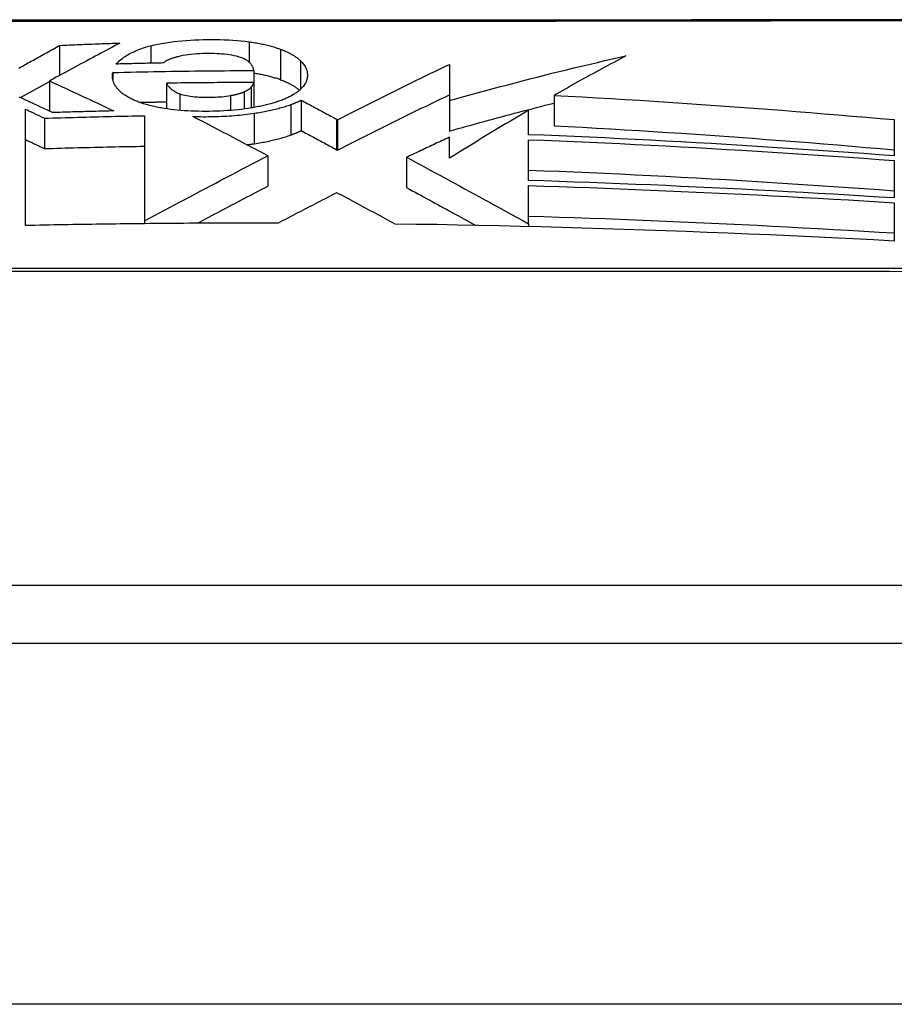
# Model space of a CAD drawing. Header units: inches. Extents: x 15 to 513, y 46 to 241.
# Tile 214 of 256: x 70.794 to 71.033, y 240.817 to 241.087. Entities that reach past the tile are written whole.
import ezdxf

# ---------------------------------------------------------------- set-up
doc = ezdxf.new("R2010")
doc.units = ezdxf.units.IN
doc.header["$MEASUREMENT"] = 0
doc.layers.add('Visible Edges(ANSI)', color=7, linetype='Continuous', lineweight=25)
doc.layers.add('Visible Tangent Edges(ANSI)', color=7, linetype='Continuous', lineweight=25)

msp = doc.modelspace()

# ---------------------------------------------------------------- linework, layer by layer
at = {"layer": 'Visible Edges(ANSI)'}
for p, q in [((70.80465, 241.07974), (70.80465, 241.0715)), ((70.81919, 241.07228), (70.81919, 241.0704)), ((70.85782, 241.07282), (70.85782, 241.06956)), ((70.91144, 241.07452), (70.91143, 241.06458)), ((70.79395, 241.06544), (70.80185, 241.06985)), ((70.80185, 241.06999), (70.80185, 241.0617)), ((70.8339, 241.06936), (70.8339, 241.06233)), ((70.85782, 241.06956), (70.85782, 241.0627)), ((70.87082, 241.06471), (70.87082, 241.05637)), ((70.91143, 241.06458), (70.91143, 241.05625)), ((70.94007, 241.066), (70.94007, 241.05768)), ((70.7953, 241.03035), (70.7953, 241.06223)), ((70.93312, 241.05526), (70.93312, 241.06196)), ((70.80047, 241.05977), (70.80047, 241.05144)), ((70.82792, 241.06044), (70.82792, 241.03165)), ((70.88052, 241.05949), (70.88076, 241.05936)), ((70.88076, 241.05936), (70.88076, 241.05102)), ((71.03329, 241.05938), (71.03329, 241.04944)), ((70.91144, 241.04883), (70.91144, 241.05456)), ((70.93312, 241.0427), (70.93312, 241.05387)), ((70.88052, 241.05115), (70.88076, 241.05102)), ((70.86164, 241.04948), (70.86148, 241.04956)), ((70.86164, 241.04948), (70.86164, 241.04114)), ((70.89971, 241.04908), (70.89971, 241.04074)), ((71.03329, 241.04818), (71.03329, 241.03792)), ((70.93312, 241.03085), (70.93312, 241.04129)), ((71.03329, 241.03661), (71.03329, 241.02611)), ((70.82792, 241.03165), (70.82792, 241.03087)), ((70.82723, 241.03086), (70.82643, 241.03085)), ((70.82792, 241.03087), (70.82723, 241.03086)), ((70.93312, 241.03085), (70.93312, 241.03085)), ((70.93312, 241.03085), (70.93312, 241.03007)), ((71.28682, 240.93171), (70.42944, 240.93171)), ((69.53313, 240.91596), (123.13813, 240.91596))]:
    msp.add_line(p, q, dxfattribs=at)
at = {"layer": 'Visible Edges(ANSI)', "flags": 128}
for points in [[(71.0409, 241.08675), (71.02572, 241.08673), (71.01008, 241.08672), (70.99406, 241.0867), (70.9777, 241.08669), (70.96108, 241.08667), (70.94425, 241.08666), (70.92726, 241.08665), (70.91013, 241.08664), (70.89281, 241.08663), (70.87536, 241.08663), (70.85785, 241.08663), (70.84033, 241.08663), (70.82288, 241.08663), (70.80556, 241.08664), (70.78842, 241.08665), (70.77145, 241.08666), (70.75463, 241.08667), (70.73802, 241.08669), (70.72168, 241.0867), (70.70566, 241.08672), (70.69004, 241.08673), (70.67486, 241.08675), (70.66018, 241.08677)], [(70.82111, 241.08036), (70.82038, 241.07996), (70.81964, 241.07957), (70.81891, 241.07917), (70.81817, 241.07877), (70.81742, 241.07837), (70.81668, 241.07797), (70.81592, 241.07757), (70.81517, 241.07716), (70.8144, 241.07675), (70.81363, 241.07634), (70.81286, 241.07592), (70.81207, 241.0755), (70.81128, 241.07507), (70.81048, 241.07464), (70.80967, 241.0742), (70.80885, 241.07376), (70.80802, 241.07331), (70.80717, 241.07286), (70.80632, 241.0724), (70.80545, 241.07193), (70.80457, 241.07146), (70.80368, 241.07098), (70.80277, 241.07049), (70.80185, 241.06999)], [(70.80465, 241.07974), (70.80533, 241.07977), (70.80602, 241.0798), (70.8067, 241.07983), (70.80739, 241.07985), (70.80807, 241.07988), (70.80876, 241.07991), (70.80945, 241.07994), (70.81013, 241.07997), (70.81082, 241.07999), (70.8115, 241.08002), (70.81219, 241.08005), (70.81288, 241.08007), (70.81356, 241.0801), (70.81425, 241.08012), (70.81493, 241.08015), (70.81562, 241.08017), (70.81631, 241.0802), (70.81699, 241.08022), (70.81768, 241.08025), (70.81837, 241.08027), (70.81905, 241.08029), (70.81974, 241.08031), (70.82043, 241.08034), (70.82111, 241.08036)], [(70.82965, 241.07962), (70.83063, 241.07985), (70.83164, 241.08007), (70.83267, 241.08026), (70.83373, 241.08044), (70.83481, 241.08061), (70.83591, 241.08075), (70.83703, 241.08088), (70.83816, 241.081), (70.8393, 241.08109), (70.84046, 241.08117), (70.84162, 241.08123), (70.84278, 241.08128), (70.84395, 241.08132), (70.84513, 241.08134), (70.84631, 241.08134), (70.84748, 241.08134), (70.84865, 241.08132), (70.84982, 241.08128), (70.85098, 241.08123), (70.85213, 241.08116), (70.85326, 241.08107), (70.85438, 241.08097), (70.85549, 241.08084), (70.85658, 241.0807)], [(70.85658, 241.0807), (70.85699, 241.08065), (70.85739, 241.08059), (70.85779, 241.08052), (70.85819, 241.08046), (70.85858, 241.08039), (70.85897, 241.08032), (70.85936, 241.08025), (70.85974, 241.08018), (70.86011, 241.0801), (70.86049, 241.08002), (70.86086, 241.07994), (70.86122, 241.07986), (70.86158, 241.07977), (70.86194, 241.07968), (70.86229, 241.07959), (70.86263, 241.0795), (70.86297, 241.0794), (70.8633, 241.0793), (70.86363, 241.0792), (70.86395, 241.0791), (70.86427, 241.079), (70.86458, 241.07889), (70.86488, 241.07878), (70.86518, 241.07867)], [(70.79346, 241.07349), (70.79395, 241.07376), (70.79443, 241.07403), (70.79491, 241.0743), (70.79539, 241.07457), (70.79587, 241.07483), (70.79635, 241.0751), (70.79683, 241.07537), (70.7973, 241.07563), (70.79777, 241.07589), (70.79824, 241.07616), (70.79871, 241.07642), (70.79918, 241.07668), (70.79964, 241.07694), (70.80011, 241.0772), (70.80057, 241.07746), (70.80103, 241.07771), (70.80149, 241.07797), (70.80195, 241.07823), (70.8024, 241.07848), (70.80285, 241.07873), (70.8033, 241.07899), (70.80375, 241.07924), (70.8042, 241.07949), (70.80465, 241.07974)], [(70.82013, 241.0746), (70.82035, 241.07483), (70.82058, 241.07507), (70.82083, 241.07531), (70.82109, 241.07554), (70.82136, 241.07578), (70.82165, 241.07601), (70.82195, 241.07624), (70.82227, 241.07647), (70.8226, 241.0767), (70.82295, 241.07692), (70.82331, 241.07715), (70.82369, 241.07737), (70.82409, 241.07758), (70.82451, 241.07779), (70.82494, 241.078), (70.82539, 241.0782), (70.82586, 241.0784), (70.82635, 241.07859), (70.82685, 241.07878), (70.82737, 241.07896), (70.82791, 241.07914), (70.82848, 241.07931), (70.82906, 241.07947), (70.82965, 241.07962)], [(70.8542, 241.07644), (70.85366, 241.07661), (70.85309, 241.07676), (70.85249, 241.0769), (70.85185, 241.07702), (70.8512, 241.07713), (70.85052, 241.07722), (70.84983, 241.0773), (70.84912, 241.07736), (70.8484, 241.07741), (70.84767, 241.07745), (70.84694, 241.07748), (70.8462, 241.07749), (70.84546, 241.0775), (70.84469, 241.0775), (70.84386, 241.07748), (70.84304, 241.07745), (70.84223, 241.0774), (70.84143, 241.07734), (70.84063, 241.07726), (70.83986, 241.07717), (70.83911, 241.07705), (70.83838, 241.07692), (70.83768, 241.07678), (70.83701, 241.07661)], [(70.86518, 241.07867), (70.86548, 241.07856), (70.86578, 241.07844), (70.86607, 241.07832), (70.86635, 241.0782), (70.86662, 241.07808), (70.86689, 241.07795), (70.86715, 241.07783), (70.86741, 241.0777), (70.86766, 241.07757), (70.8679, 241.07744), (70.86813, 241.07731), (70.86836, 241.07718), (70.86858, 241.07705), (70.8688, 241.07692), (70.86901, 241.07678), (70.86921, 241.07664), (70.86941, 241.07651), (70.8696, 241.07637), (70.86978, 241.07623), (70.86996, 241.07609), (70.87013, 241.07595), (70.8703, 241.0758), (70.87046, 241.07566), (70.87061, 241.07552)], [(70.83307, 241.0749), (70.83253, 241.07489), (70.83199, 241.07488), (70.83145, 241.07487), (70.83091, 241.07486), (70.83037, 241.07485), (70.82983, 241.07484), (70.82929, 241.07483), (70.82875, 241.07481), (70.82821, 241.0748), (70.82767, 241.07479), (70.82713, 241.07478), (70.8266, 241.07476), (70.82606, 241.07475), (70.82552, 241.07474), (70.82498, 241.07473), (70.82444, 241.07471), (70.8239, 241.0747), (70.82336, 241.07468), (70.82282, 241.07467), (70.82228, 241.07466), (70.82174, 241.07464), (70.8212, 241.07463), (70.82067, 241.07461), (70.82013, 241.0746)], [(70.83701, 241.07661), (70.83679, 241.07656), (70.83658, 241.0765), (70.83637, 241.07644), (70.83616, 241.07638), (70.83595, 241.07632), (70.83574, 241.07626), (70.83554, 241.07619), (70.83535, 241.07613), (70.83515, 241.07606), (70.83497, 241.07599), (70.83478, 241.07592), (70.83461, 241.07585), (70.83444, 241.07578), (70.83427, 241.0757), (70.83411, 241.07563), (70.83396, 241.07555), (70.83382, 241.07548), (70.83369, 241.0754), (70.83356, 241.07532), (70.83344, 241.07524), (70.83333, 241.07516), (70.83324, 241.07507), (70.83315, 241.07499), (70.83307, 241.0749)], [(70.85782, 241.07282), (70.8578, 241.07298), (70.85777, 241.07314), (70.85773, 241.07331), (70.85769, 241.07347), (70.85763, 241.07363), (70.85757, 241.0738), (70.8575, 241.07396), (70.85741, 241.07412), (70.85732, 241.07428), (70.85722, 241.07443), (70.8571, 241.07459), (70.85697, 241.07475), (70.85683, 241.07491), (70.85668, 241.07506), (70.8565, 241.07521), (70.85632, 241.07537), (70.85612, 241.07551), (70.8559, 241.07566), (70.85566, 241.0758), (70.85541, 241.07594), (70.85514, 241.07607), (70.85484, 241.0762), (70.85453, 241.07632), (70.8542, 241.07644)], [(70.87061, 241.07552), (70.87103, 241.07509), (70.87139, 241.07466), (70.8717, 241.07422), (70.87196, 241.07378), (70.87217, 241.07334), (70.87232, 241.07291), (70.87243, 241.07251), (70.87249, 241.07213), (70.87252, 241.07178), (70.87253, 241.07147), (70.87252, 241.07119), (70.87249, 241.0709), (70.87244, 241.07062), (70.87237, 241.07034), (70.87228, 241.07007), (70.87218, 241.06979), (70.87205, 241.06951), (70.8719, 241.06924), (70.87173, 241.06897), (70.87154, 241.06869), (70.87133, 241.06842), (70.8711, 241.06815), (70.87084, 241.06789), (70.87056, 241.06762)], [(70.91143, 241.06458), (70.91342, 241.06514), (70.91541, 241.0657), (70.91741, 241.06625), (70.9194, 241.0668), (70.9214, 241.06735), (70.9234, 241.06789), (70.92541, 241.06843), (70.92741, 241.06896), (70.92942, 241.06949), (70.93143, 241.07002), (70.93344, 241.07054), (70.93546, 241.07105), (70.93747, 241.07157), (70.93949, 241.07207), (70.9415, 241.07257), (70.94352, 241.07307), (70.94554, 241.07356), (70.94757, 241.07404), (70.94959, 241.07452), (70.95161, 241.07499), (70.95364, 241.07546), (70.95567, 241.07592), (70.95769, 241.07637), (70.95972, 241.07682)], [(70.95972, 241.07682), (70.9589, 241.07639), (70.95808, 241.07595), (70.95726, 241.07552), (70.95643, 241.07508), (70.95561, 241.07464), (70.95479, 241.0742), (70.95397, 241.07376), (70.95315, 241.07331), (70.95233, 241.07287), (70.9515, 241.07242), (70.95068, 241.07197), (70.94986, 241.07152), (70.94904, 241.07106), (70.94822, 241.07061), (70.9474, 241.07015), (70.94659, 241.0697), (70.94577, 241.06924), (70.94495, 241.06878), (70.94414, 241.06832), (70.94332, 241.06785), (70.94251, 241.06739), (70.94169, 241.06693), (70.94088, 241.06646), (70.94007, 241.066)], [(70.82023, 241.06818), (70.82011, 241.06834), (70.82, 241.06851), (70.81989, 241.06868), (70.81979, 241.06885), (70.8197, 241.06901), (70.81961, 241.06918), (70.81953, 241.06935), (70.81946, 241.06952), (70.81939, 241.06969), (70.81934, 241.06986), (70.81928, 241.07003), (70.81924, 241.0702), (70.8192, 241.07037), (70.81917, 241.07054), (70.81914, 241.07072), (70.81912, 241.07089), (70.81911, 241.07106), (70.8191, 241.07123), (70.8191, 241.07141), (70.81911, 241.07158), (70.81912, 241.07175), (70.81914, 241.07193), (70.81916, 241.0721), (70.81919, 241.07228)], [(70.81919, 241.07228), (70.8208, 241.07232), (70.82241, 241.07236), (70.82402, 241.0724), (70.82563, 241.07244), (70.82724, 241.07248), (70.82885, 241.07251), (70.83046, 241.07254), (70.83207, 241.07258), (70.83368, 241.0726), (70.83529, 241.07263), (70.8369, 241.07266), (70.83851, 241.07268), (70.84011, 241.0727), (70.84172, 241.07272), (70.84333, 241.07274), (70.84494, 241.07276), (70.84655, 241.07277), (70.84816, 241.07278), (70.84977, 241.07279), (70.85138, 241.0728), (70.85299, 241.07281), (70.8546, 241.07282), (70.85621, 241.07282), (70.85782, 241.07282)], [(70.85782, 241.07218), (70.85817, 241.07212), (70.85851, 241.07206), (70.85885, 241.072), (70.85919, 241.07194), (70.85952, 241.07188), (70.85985, 241.07181), (70.86018, 241.07174), (70.86051, 241.07167), (70.86083, 241.0716), (70.86115, 241.07153), (70.86146, 241.07146), (70.86177, 241.07138), (70.86208, 241.0713), (70.86238, 241.07122), (70.86268, 241.07114), (70.86298, 241.07105), (70.86327, 241.07097), (70.86355, 241.07088), (70.86384, 241.07079), (70.86411, 241.07071), (70.86439, 241.07061), (70.86465, 241.07052), (70.86492, 241.07043), (70.86518, 241.07033)], [(70.88076, 241.05936), (70.882, 241.06), (70.88326, 241.06063), (70.88451, 241.06127), (70.88578, 241.06191), (70.88704, 241.06255), (70.88831, 241.06319), (70.88959, 241.06383), (70.89086, 241.06447), (70.89214, 241.06511), (70.89342, 241.06575), (70.89471, 241.06639), (70.89599, 241.06703), (70.89728, 241.06766), (70.89857, 241.0683), (70.89986, 241.06893), (70.90115, 241.06956), (70.90244, 241.07019), (70.90373, 241.07082), (70.90502, 241.07145), (70.9063, 241.07207), (70.90759, 241.07268), (70.90887, 241.0733), (70.91016, 241.07391), (70.91144, 241.07452)], [(70.80185, 241.06999), (70.80259, 241.06966), (70.80332, 241.06932), (70.80406, 241.06898), (70.80479, 241.06865), (70.80553, 241.06831), (70.80626, 241.06797), (70.807, 241.06763), (70.80773, 241.06729), (70.80847, 241.06694), (70.8092, 241.0666), (70.80994, 241.06626), (70.81067, 241.06592), (70.81141, 241.06557), (70.81214, 241.06523), (70.81288, 241.06488), (70.81361, 241.06454), (70.81434, 241.06419), (70.81508, 241.06385), (70.81581, 241.0635), (70.81654, 241.06315), (70.81727, 241.06281), (70.818, 241.06246), (70.81873, 241.06211), (70.81946, 241.06176)], [(70.85782, 241.06956), (70.85683, 241.06956), (70.85583, 241.06956), (70.85483, 241.06955), (70.85384, 241.06955), (70.85284, 241.06955), (70.85184, 241.06954), (70.85084, 241.06954), (70.84985, 241.06953), (70.84885, 241.06953), (70.84785, 241.06952), (70.84686, 241.06951), (70.84586, 241.06951), (70.84486, 241.0695), (70.84387, 241.06949), (70.84287, 241.06948), (70.84187, 241.06947), (70.84088, 241.06946), (70.83988, 241.06944), (70.83888, 241.06943), (70.83789, 241.06942), (70.83689, 241.0694), (70.83589, 241.06939), (70.8349, 241.06938), (70.8339, 241.06936)], [(70.8339, 241.06936), (70.83397, 241.06923), (70.83405, 241.0691), (70.83413, 241.06897), (70.83422, 241.06884), (70.83432, 241.0687), (70.83442, 241.06857), (70.83453, 241.06844), (70.83464, 241.06831), (70.83476, 241.06819), (70.83489, 241.06806), (70.83502, 241.06793), (70.83517, 241.06781), (70.83532, 241.06768), (70.83547, 241.06756), (70.83564, 241.06744), (70.83581, 241.06732), (70.836, 241.06721), (70.83619, 241.06709), (70.8364, 241.06698), (70.83661, 241.06687), (70.83683, 241.06676), (70.83707, 241.06665), (70.83732, 241.06655), (70.83758, 241.06645)], [(70.85715, 241.06833), (70.85719, 241.06837), (70.85723, 241.06842), (70.85727, 241.06847), (70.85731, 241.06853), (70.85735, 241.06858), (70.85738, 241.06863), (70.85742, 241.06868), (70.85745, 241.06873), (70.85749, 241.06878), (70.85752, 241.06883), (70.85755, 241.06888), (70.85758, 241.06894), (70.85761, 241.06899), (70.85764, 241.06904), (70.85766, 241.06909), (70.85769, 241.06914), (70.85771, 241.0692), (70.85773, 241.06925), (70.85775, 241.0693), (70.85777, 241.06935), (70.85779, 241.0694), (70.8578, 241.06946), (70.85781, 241.06951), (70.85782, 241.06956)], [(70.86518, 241.07033), (70.86546, 241.07022), (70.86573, 241.07011), (70.866, 241.07), (70.86627, 241.06989), (70.86652, 241.06978), (70.86678, 241.06966), (70.86702, 241.06955), (70.86726, 241.06943), (70.8675, 241.06932), (70.86772, 241.0692), (70.86795, 241.06908), (70.86816, 241.06896), (70.86837, 241.06883), (70.86858, 241.06871), (70.86878, 241.06859), (70.86897, 241.06846), (70.86916, 241.06834), (70.86935, 241.06821), (70.86953, 241.06808), (70.8697, 241.06795), (70.86987, 241.06782), (70.87003, 241.06769), (70.87019, 241.06756), (70.87034, 241.06743)], [(70.82494, 241.06476), (70.82466, 241.06489), (70.82439, 241.06502), (70.82413, 241.06515), (70.82387, 241.06528), (70.82362, 241.06542), (70.82338, 241.06555), (70.82315, 241.06569), (70.82292, 241.06583), (70.8227, 241.06596), (70.82249, 241.0661), (70.82229, 241.06624), (70.82209, 241.06639), (70.8219, 241.06653), (70.82171, 241.06667), (70.82153, 241.06682), (70.82136, 241.06697), (70.8212, 241.06711), (70.82104, 241.06726), (70.82089, 241.06741), (70.82074, 241.06756), (70.82061, 241.06772), (70.82047, 241.06787), (70.82035, 241.06802), (70.82023, 241.06818)], [(70.85146, 241.06597), (70.85163, 241.06601), (70.85181, 241.06604), (70.85199, 241.06608), (70.85216, 241.06611), (70.85234, 241.06615), (70.85251, 241.06619), (70.85268, 241.06622), (70.85284, 241.06626), (70.85301, 241.0663), (70.85317, 241.06635), (70.85333, 241.06639), (70.85349, 241.06643), (70.85365, 241.06647), (70.8538, 241.06652), (70.85395, 241.06657), (70.8541, 241.06661), (70.85425, 241.06666), (70.85439, 241.06671), (70.85453, 241.06676), (70.85467, 241.06681), (70.8548, 241.06686), (70.85493, 241.06691), (70.85506, 241.06696), (70.85518, 241.06702)], [(70.85518, 241.06702), (70.85529, 241.06707), (70.8554, 241.06712), (70.85551, 241.06717), (70.85561, 241.06722), (70.85571, 241.06727), (70.85581, 241.06732), (70.85591, 241.06737), (70.856, 241.06743), (70.8561, 241.06748), (70.85619, 241.06753), (70.85627, 241.06759), (70.85636, 241.06764), (70.85644, 241.0677), (70.85652, 241.06775), (70.85659, 241.06781), (70.85667, 241.06786), (70.85674, 241.06792), (70.8568, 241.06798), (70.85687, 241.06803), (70.85693, 241.06809), (70.85699, 241.06815), (70.85705, 241.06821), (70.8571, 241.06827), (70.85715, 241.06833)], [(70.87056, 241.06762), (70.8704, 241.06748), (70.87024, 241.06734), (70.87006, 241.0672), (70.86988, 241.06706), (70.8697, 241.06692), (70.86951, 241.06678), (70.86931, 241.06664), (70.86911, 241.06651), (70.8689, 241.06637), (70.86868, 241.06624), (70.86846, 241.06611), (70.86823, 241.06598), (70.868, 241.06585), (70.86776, 241.06572), (70.86751, 241.0656), (70.86725, 241.06547), (70.86699, 241.06535), (70.86672, 241.06523), (70.86645, 241.06511), (70.86617, 241.06499), (70.86588, 241.06487), (70.86558, 241.06475), (70.86528, 241.06464), (70.86497, 241.06452)], [(70.80268, 241.06131), (70.80229, 241.06149), (70.8019, 241.06168), (70.8015, 241.06187), (70.80111, 241.06206), (70.80072, 241.06224), (70.80033, 241.06243), (70.79993, 241.06262), (70.79954, 241.0628), (70.79915, 241.06299), (70.79876, 241.06318), (70.79836, 241.06336), (70.79797, 241.06355), (70.79758, 241.06373), (70.79719, 241.06392), (70.79679, 241.0641), (70.7964, 241.06429), (70.79601, 241.06447), (70.79561, 241.06466), (70.79522, 241.06484), (70.79483, 241.06503), (70.79443, 241.06521), (70.79404, 241.06539), (70.79365, 241.06558)], [(70.83328, 241.06243), (70.83287, 241.0625), (70.83246, 241.06258), (70.83206, 241.06265), (70.83166, 241.06273), (70.83127, 241.06281), (70.83088, 241.06289), (70.8305, 241.06297), (70.83013, 241.06306), (70.82976, 241.06315), (70.82939, 241.06324), (70.82903, 241.06334), (70.82868, 241.06343), (70.82833, 241.06353), (70.82799, 241.06363), (70.82765, 241.06374), (70.82732, 241.06384), (70.827, 241.06395), (70.82668, 241.06406), (70.82638, 241.06417), (70.82608, 241.06428), (70.82578, 241.0644), (70.8255, 241.06452), (70.82522, 241.06464), (70.82494, 241.06476)], [(70.82651, 241.06412), (70.82682, 241.06413), (70.82712, 241.06414), (70.82743, 241.06414), (70.82774, 241.06415), (70.82805, 241.06416), (70.82836, 241.06416), (70.82866, 241.06417), (70.82897, 241.06418), (70.82928, 241.06418), (70.82959, 241.06419), (70.82989, 241.06419), (70.8302, 241.0642), (70.83051, 241.06421), (70.83082, 241.06421), (70.83113, 241.06422), (70.83144, 241.06422), (70.83174, 241.06423), (70.83205, 241.06424), (70.83236, 241.06424), (70.83267, 241.06425), (70.83298, 241.06425), (70.83328, 241.06426), (70.83359, 241.06426), (70.8339, 241.06427)], [(70.83758, 241.06645), (70.838, 241.06631), (70.83845, 241.06618), (70.83894, 241.06606), (70.83945, 241.06595), (70.83998, 241.06586), (70.84053, 241.06578), (70.8411, 241.06571), (70.84168, 241.06565), (70.84228, 241.06561), (70.84289, 241.06557), (70.8435, 241.06555), (70.84411, 241.06553), (70.84473, 241.06552), (70.84534, 241.06552), (70.84597, 241.06553), (70.8466, 241.06554), (70.84723, 241.06556), (70.84786, 241.06559), (70.84848, 241.06562), (70.8491, 241.06567), (70.84971, 241.06573), (70.85031, 241.0658), (70.85089, 241.06588), (70.85146, 241.06597)], [(70.86497, 241.06452), (70.86467, 241.06442), (70.86435, 241.06431), (70.86404, 241.0642), (70.86372, 241.0641), (70.86339, 241.064), (70.86306, 241.0639), (70.86273, 241.0638), (70.86238, 241.06371), (70.86204, 241.06361), (70.86168, 241.06352), (70.86133, 241.06343), (70.86097, 241.06335), (70.8606, 241.06326), (70.86023, 241.06318), (70.85986, 241.06309), (70.85948, 241.06302), (70.8591, 241.06294), (70.85871, 241.06286), (70.85832, 241.06279), (70.85793, 241.06272), (70.85753, 241.06265), (70.85713, 241.06258), (70.85673, 241.06252), (70.85632, 241.06245)], [(70.86796, 241.06351), (70.86809, 241.06355), (70.86822, 241.0636), (70.86835, 241.06365), (70.86847, 241.0637), (70.8686, 241.06375), (70.86873, 241.06379), (70.86885, 241.06384), (70.86898, 241.06389), (70.8691, 241.06394), (70.86922, 241.06399), (70.86934, 241.06404), (70.86946, 241.06409), (70.86958, 241.06414), (70.8697, 241.06419), (70.86981, 241.06424), (70.86993, 241.06429), (70.87005, 241.06434), (70.87016, 241.06439), (70.87027, 241.06445), (70.87038, 241.0645), (70.8705, 241.06455), (70.87061, 241.0646), (70.87071, 241.06465), (70.87082, 241.06471)], [(70.87082, 241.06471), (70.87123, 241.06449), (70.87163, 241.06427), (70.87204, 241.06406), (70.87244, 241.06384), (70.87285, 241.06362), (70.87325, 241.0634), (70.87366, 241.06319), (70.87406, 241.06297), (70.87447, 241.06275), (70.87487, 241.06253), (70.87527, 241.06232), (70.87568, 241.0621), (70.87608, 241.06188), (70.87649, 241.06166), (70.87689, 241.06145), (70.8773, 241.06123), (70.8777, 241.06101), (70.8781, 241.06079), (70.87851, 241.06058), (70.87891, 241.06036), (70.87931, 241.06014), (70.87971, 241.05992), (70.88012, 241.05971), (70.88052, 241.05949)], [(70.88076, 241.05102), (70.882, 241.05166), (70.88326, 241.05229), (70.88451, 241.05293), (70.88577, 241.05357), (70.88704, 241.05421), (70.88831, 241.05485), (70.88958, 241.05549), (70.89086, 241.05613), (70.89214, 241.05677), (70.89342, 241.05741), (70.8947, 241.05805), (70.89599, 241.05869), (70.89728, 241.05933), (70.89856, 241.05996), (70.89985, 241.0606), (70.90114, 241.06123), (70.90243, 241.06186), (70.90372, 241.06248), (70.90501, 241.06311), (70.9063, 241.06373), (70.90758, 241.06435), (70.90887, 241.06497), (70.91015, 241.06558), (70.91143, 241.06619)], [(70.91143, 241.05625), (70.91261, 241.05658), (70.9138, 241.05692), (70.91498, 241.05725), (70.91617, 241.05758), (70.91736, 241.05791), (70.91855, 241.05824), (70.91974, 241.05857), (70.92093, 241.05889), (70.92212, 241.05922), (70.92331, 241.05954), (70.9245, 241.05986), (70.9257, 241.06018), (70.92689, 241.0605), (70.92808, 241.06082), (70.92928, 241.06114), (70.93048, 241.06145), (70.93167, 241.06176), (70.93287, 241.06207), (70.93407, 241.06238), (70.93527, 241.06269), (70.93647, 241.063), (70.93767, 241.0633), (70.93887, 241.0636), (70.94007, 241.0639)], [(70.94007, 241.066), (70.94397, 241.0658), (70.94788, 241.06559), (70.95179, 241.06537), (70.9557, 241.06514), (70.95961, 241.06491), (70.96352, 241.06467), (70.96742, 241.06443), (70.97133, 241.06417), (70.97523, 241.06391), (70.97914, 241.06365), (70.98304, 241.06338), (70.98693, 241.0631), (70.99083, 241.06281), (70.99471, 241.06252), (70.9986, 241.06223), (71.00248, 241.06193), (71.00635, 241.06162), (71.01022, 241.06132), (71.01408, 241.061), (71.01794, 241.06068), (71.02179, 241.06036), (71.02563, 241.06004), (71.02946, 241.05971), (71.03329, 241.05938)], [(70.7953, 241.06223), (70.79552, 241.06213), (70.79573, 241.06203), (70.79595, 241.06193), (70.79616, 241.06182), (70.79638, 241.06172), (70.79659, 241.06162), (70.79681, 241.06152), (70.79702, 241.06141), (70.79724, 241.06131), (70.79745, 241.06121), (70.79767, 241.06111), (70.79788, 241.061), (70.7981, 241.0609), (70.79832, 241.0608), (70.79853, 241.06069), (70.79875, 241.06059), (70.79896, 241.06049), (70.79918, 241.06039), (70.79939, 241.06028), (70.79961, 241.06018), (70.79982, 241.06008), (70.80004, 241.05997), (70.80025, 241.05987), (70.80047, 241.05977)], [(70.81946, 241.06176), (70.81876, 241.06175), (70.81806, 241.06173), (70.81736, 241.06171), (70.81666, 241.0617), (70.81596, 241.06168), (70.81526, 241.06166), (70.81456, 241.06165), (70.81386, 241.06163), (70.81316, 241.06161), (70.81246, 241.06159), (70.81176, 241.06157), (70.81106, 241.06155), (70.81037, 241.06153), (70.80967, 241.06152), (70.80897, 241.0615), (70.80827, 241.06148), (70.80757, 241.06146), (70.80687, 241.06143), (70.80617, 241.06141), (70.80547, 241.06139), (70.80478, 241.06137), (70.80408, 241.06135), (70.80338, 241.06133), (70.80268, 241.06131)], [(70.85632, 241.06245), (70.8554, 241.06232), (70.85447, 241.0622), (70.85352, 241.06209), (70.85256, 241.06199), (70.85159, 241.06191), (70.85061, 241.06184), (70.84963, 241.06178), (70.84864, 241.06173), (70.84764, 241.06169), (70.84664, 241.06166), (70.84564, 241.06165), (70.84464, 241.06164), (70.84365, 241.06164), (70.84267, 241.06166), (70.84168, 241.06168), (70.8407, 241.06171), (70.83973, 241.06176), (70.83877, 241.06182), (70.83782, 241.06189), (70.83688, 241.06197), (70.83596, 241.06206), (70.83505, 241.06217), (70.83416, 241.0623), (70.83328, 241.06243)], [(70.84114, 241.06024), (70.84185, 241.06022), (70.84256, 241.06021), (70.84327, 241.0602), (70.84398, 241.06019), (70.84469, 241.06019), (70.84541, 241.0602), (70.84613, 241.06021), (70.84685, 241.06022), (70.84757, 241.06024), (70.84828, 241.06026), (70.849, 241.06029), (70.84971, 241.06032), (70.85043, 241.06036), (70.85113, 241.0604), (70.85184, 241.06045), (70.85254, 241.06051), (70.85324, 241.06056), (70.85393, 241.06063), (70.85462, 241.0607), (70.8553, 241.06077), (70.85597, 241.06085), (70.85664, 241.06094), (70.85731, 241.06103), (70.85797, 241.06113)], [(70.85797, 241.06113), (70.85844, 241.0612), (70.8589, 241.06127), (70.85937, 241.06135), (70.85982, 241.06143), (70.86028, 241.06151), (70.86073, 241.0616), (70.86117, 241.06168), (70.86161, 241.06177), (70.86205, 241.06186), (70.86248, 241.06196), (70.86291, 241.06205), (70.86333, 241.06215), (70.86375, 241.06225), (70.86416, 241.06236), (70.86457, 241.06246), (70.86497, 241.06257), (70.86536, 241.06268), (70.86575, 241.06279), (70.86613, 241.06291), (70.86651, 241.06302), (70.86688, 241.06314), (70.86725, 241.06326), (70.8676, 241.06338), (70.86796, 241.06351)], [(70.93312, 241.06196), (70.93222, 241.06142), (70.93131, 241.06089), (70.93041, 241.06035), (70.9295, 241.05981), (70.9286, 241.05927), (70.92769, 241.05873), (70.92678, 241.05819), (70.92587, 241.05764), (70.92497, 241.0571), (70.92406, 241.05655), (70.92315, 241.056), (70.92225, 241.05545), (70.92134, 241.0549), (70.92043, 241.05435), (70.91953, 241.0538), (70.91862, 241.05325), (70.91772, 241.0527), (70.91682, 241.05214), (70.91592, 241.05159), (70.91502, 241.05104), (70.91412, 241.05049), (70.91323, 241.04993), (70.91233, 241.04938), (70.91144, 241.04883)], [(70.80047, 241.05977), (70.80161, 241.0598), (70.80275, 241.05984), (70.8039, 241.05987), (70.80504, 241.05991), (70.80618, 241.05994), (70.80733, 241.05997), (70.80847, 241.06001), (70.80962, 241.06004), (70.81076, 241.06007), (70.8119, 241.0601), (70.81305, 241.06013), (70.81419, 241.06016), (70.81533, 241.06018), (70.81648, 241.06021), (70.81762, 241.06024), (70.81877, 241.06026), (70.81991, 241.06029), (70.82105, 241.06031), (70.8222, 241.06034), (70.82334, 241.06036), (70.82449, 241.06038), (70.82563, 241.0604), (70.82677, 241.06042), (70.82792, 241.06044)], [(70.86148, 241.04956), (70.86064, 241.05001), (70.85981, 241.05045), (70.85897, 241.05089), (70.85813, 241.05134), (70.85728, 241.05179), (70.85644, 241.05223), (70.85559, 241.05268), (70.85474, 241.05312), (70.8539, 241.05357), (70.85305, 241.05402), (70.8522, 241.05447), (70.85135, 241.05491), (70.8505, 241.05536), (70.84965, 241.0558), (70.84879, 241.05625), (70.84794, 241.0567), (70.84709, 241.05714), (70.84624, 241.05759), (70.84539, 241.05803), (70.84454, 241.05847), (70.84369, 241.05892), (70.84284, 241.05936), (70.84199, 241.0598), (70.84114, 241.06024)], [(70.86796, 241.05517), (70.86809, 241.05521), (70.86822, 241.05526), (70.86835, 241.05531), (70.86847, 241.05536), (70.8686, 241.0554), (70.86873, 241.05545), (70.86885, 241.0555), (70.86898, 241.05555), (70.8691, 241.0556), (70.86922, 241.05565), (70.86934, 241.0557), (70.86946, 241.05575), (70.86958, 241.0558), (70.8697, 241.05585), (70.86981, 241.0559), (70.86993, 241.05595), (70.87005, 241.056), (70.87016, 241.05605), (70.87027, 241.0561), (70.87038, 241.05616), (70.8705, 241.05621), (70.87061, 241.05626), (70.87071, 241.05631), (70.87082, 241.05637)], [(70.87082, 241.05637), (70.87123, 241.05615), (70.87163, 241.05593), (70.87204, 241.05571), (70.87244, 241.0555), (70.87285, 241.05528), (70.87325, 241.05506), (70.87366, 241.05485), (70.87406, 241.05463), (70.87447, 241.05441), (70.87487, 241.05419), (70.87527, 241.05397), (70.87568, 241.05376), (70.87608, 241.05354), (70.87649, 241.05332), (70.87689, 241.0531), (70.8773, 241.05289), (70.8777, 241.05267), (70.8781, 241.05245), (70.87851, 241.05223), (70.87891, 241.05202), (70.87931, 241.0518), (70.87971, 241.05158), (70.88012, 241.05137), (70.88052, 241.05115)], [(70.94007, 241.05768), (70.94396, 241.05748), (70.94785, 241.05728), (70.95174, 241.05706), (70.95563, 241.05684), (70.95951, 241.05661), (70.9634, 241.05638), (70.96728, 241.05614), (70.97117, 241.05589), (70.97505, 241.05563), (70.97893, 241.05537), (70.98281, 241.0551), (70.98669, 241.05483), (70.99057, 241.05455), (70.99445, 241.05427), (70.99832, 241.05398), (71.0022, 241.05368), (71.00608, 241.05338), (71.00997, 241.05307), (71.01385, 241.05276), (71.01774, 241.05244), (71.02163, 241.05212), (71.02551, 241.05179), (71.0294, 241.05146), (71.03329, 241.05113)], [(70.7953, 241.0539), (70.79552, 241.0538), (70.79573, 241.0537), (70.79595, 241.0536), (70.79616, 241.05349), (70.79638, 241.05339), (70.79659, 241.05329), (70.79681, 241.05319), (70.79702, 241.05308), (70.79724, 241.05298), (70.79745, 241.05288), (70.79767, 241.05278), (70.79788, 241.05267), (70.7981, 241.05257), (70.79832, 241.05247), (70.79853, 241.05236), (70.79875, 241.05226), (70.79896, 241.05216), (70.79918, 241.05206), (70.79939, 241.05195), (70.79961, 241.05185), (70.79982, 241.05175), (70.80004, 241.05164), (70.80025, 241.05154), (70.80047, 241.05144)], [(70.85797, 241.05278), (70.85844, 241.05286), (70.8589, 241.05293), (70.85937, 241.05301), (70.85982, 241.05309), (70.86028, 241.05317), (70.86073, 241.05325), (70.86117, 241.05334), (70.86161, 241.05343), (70.86205, 241.05352), (70.86248, 241.05362), (70.86291, 241.05371), (70.86333, 241.05381), (70.86375, 241.05391), (70.86416, 241.05401), (70.86457, 241.05412), (70.86497, 241.05423), (70.86536, 241.05434), (70.86575, 241.05445), (70.86613, 241.05456), (70.86651, 241.05468), (70.86688, 241.0548), (70.86725, 241.05492), (70.8676, 241.05504), (70.86796, 241.05517)], [(70.91144, 241.05456), (70.91095, 241.05434), (70.91046, 241.05411), (70.90997, 241.05389), (70.90948, 241.05366), (70.90899, 241.05343), (70.9085, 241.0532), (70.90801, 241.05298), (70.90753, 241.05275), (70.90704, 241.05252), (70.90655, 241.05229), (70.90606, 241.05206), (70.90557, 241.05184), (70.90508, 241.05161), (70.90459, 241.05138), (70.9041, 241.05115), (70.90361, 241.05092), (70.90313, 241.05069), (70.90264, 241.05046), (70.90215, 241.05023), (70.90166, 241.05), (70.90117, 241.04977), (70.90069, 241.04954), (70.9002, 241.04931), (70.89971, 241.04908)], [(71.03329, 241.04944), (71.02911, 241.04975), (71.02494, 241.05006), (71.02076, 241.05036), (71.01658, 241.05065), (71.0124, 241.05094), (71.00822, 241.05122), (71.00404, 241.0515), (70.99986, 241.05178), (70.99568, 241.05204), (70.9915, 241.05231), (70.98733, 241.05256), (70.98315, 241.05281), (70.97897, 241.05305), (70.9748, 241.05329), (70.97063, 241.05352), (70.96646, 241.05374), (70.9623, 241.05396), (70.95813, 241.05416), (70.95396, 241.05437), (70.9498, 241.05456), (70.94563, 241.05475), (70.94146, 241.05492), (70.93729, 241.0551), (70.93312, 241.05526)], [(70.93312, 241.05387), (70.93729, 241.05371), (70.94146, 241.05354), (70.94563, 241.05337), (70.9498, 241.05318), (70.95397, 241.053), (70.95814, 241.0528), (70.96231, 241.0526), (70.96649, 241.05238), (70.97067, 241.05217), (70.97484, 241.05194), (70.97902, 241.05171), (70.9832, 241.05147), (70.98738, 241.05123), (70.99156, 241.05098), (70.99574, 241.05072), (70.99992, 241.05046), (71.00409, 241.05019), (71.00827, 241.04992), (71.01244, 241.04964), (71.01662, 241.04936), (71.02079, 241.04907), (71.02496, 241.04878), (71.02912, 241.04848), (71.03329, 241.04818)], [(70.80047, 241.05144), (70.80161, 241.05147), (70.80275, 241.05151), (70.80389, 241.05154), (70.80504, 241.05157), (70.80618, 241.05161), (70.80732, 241.05164), (70.80846, 241.05167), (70.80961, 241.0517), (70.81075, 241.05173), (70.81189, 241.05176), (70.81304, 241.05179), (70.81418, 241.05182), (70.81532, 241.05185), (70.81647, 241.05188), (70.81761, 241.0519), (70.81876, 241.05193), (70.8199, 241.05195), (70.82105, 241.05198), (70.82219, 241.052), (70.82334, 241.05202), (70.82448, 241.05204), (70.82563, 241.05206), (70.82677, 241.05209), (70.82792, 241.05211)], [(70.85592, 241.0525), (70.85601, 241.05251), (70.85609, 241.05253), (70.85618, 241.05254), (70.85627, 241.05255), (70.85635, 241.05256), (70.85644, 241.05257), (70.85652, 241.05258), (70.85661, 241.05259), (70.8567, 241.0526), (70.85678, 241.05261), (70.85687, 241.05263), (70.85695, 241.05264), (70.85704, 241.05265), (70.85712, 241.05266), (70.85721, 241.05267), (70.85729, 241.05268), (70.85738, 241.0527), (70.85746, 241.05271), (70.85755, 241.05272), (70.85763, 241.05273), (70.85771, 241.05275), (70.8578, 241.05276), (70.85788, 241.05277), (70.85797, 241.05278)], [(70.82792, 241.03165), (70.82926, 241.03236), (70.83061, 241.03308), (70.83197, 241.0338), (70.83334, 241.03453), (70.83471, 241.03527), (70.8361, 241.03601), (70.8375, 241.03675), (70.8389, 241.03749), (70.84031, 241.03824), (70.84172, 241.03899), (70.84314, 241.03974), (70.84456, 241.04049), (70.84599, 241.04125), (70.84741, 241.042), (70.84884, 241.04276), (70.85027, 241.04351), (70.8517, 241.04426), (70.85313, 241.04502), (70.85456, 241.04577), (70.85598, 241.04652), (70.8574, 241.04726), (70.85882, 241.048), (70.86023, 241.04874), (70.86164, 241.04948)], [(70.89971, 241.04908), (70.901, 241.04838), (70.90229, 241.04767), (70.90359, 241.04697), (70.90489, 241.04626), (70.90619, 241.04555), (70.9075, 241.04484), (70.90881, 241.04412), (70.91014, 241.0434), (70.91147, 241.04267), (70.91281, 241.04194), (70.91416, 241.0412), (70.91552, 241.04046), (70.91689, 241.03971), (70.91828, 241.03895), (70.91968, 241.03819), (70.9211, 241.03741), (70.92254, 241.03663), (70.92399, 241.03584), (70.92546, 241.03503), (70.92695, 241.03422), (70.92846, 241.0334), (70.92999, 241.03256), (70.93154, 241.03171), (70.93312, 241.03085)], [(70.93312, 241.04554), (70.93729, 241.04538), (70.94146, 241.04522), (70.94563, 241.04505), (70.9498, 241.04487), (70.95396, 241.04468), (70.95813, 241.04449), (70.9623, 241.04429), (70.96647, 241.04408), (70.97064, 241.04386), (70.97481, 241.04364), (70.97898, 241.04341), (70.98316, 241.04318), (70.98733, 241.04294), (70.99151, 241.04269), (70.99569, 241.04244), (70.99987, 241.04218), (71.00405, 241.04191), (71.00823, 241.04164), (71.01241, 241.04137), (71.01659, 241.04109), (71.02076, 241.0408), (71.02494, 241.04051), (71.02911, 241.04021), (71.03329, 241.03991)], [(71.03329, 241.03792), (71.02912, 241.03818), (71.02496, 241.03843), (71.02079, 241.03868), (71.01663, 241.03893), (71.01246, 241.03917), (71.00829, 241.0394), (71.00412, 241.03963), (70.99995, 241.03986), (70.99578, 241.04008), (70.9916, 241.04029), (70.98743, 241.0405), (70.98325, 241.04071), (70.97908, 241.04091), (70.9749, 241.0411), (70.97073, 241.04129), (70.96655, 241.04147), (70.96237, 241.04165), (70.95819, 241.04182), (70.95401, 241.04198), (70.94983, 241.04214), (70.94565, 241.04229), (70.94148, 241.04243), (70.9373, 241.04257), (70.93312, 241.0427)], [(70.84235, 241.03098), (70.84315, 241.03141), (70.84396, 241.03183), (70.84476, 241.03226), (70.84556, 241.03268), (70.84637, 241.03311), (70.84718, 241.03353), (70.84798, 241.03396), (70.84879, 241.03439), (70.8496, 241.03481), (70.8504, 241.03524), (70.85121, 241.03566), (70.85202, 241.03609), (70.85283, 241.03651), (70.85363, 241.03694), (70.85444, 241.03736), (70.85524, 241.03779), (70.85605, 241.03821), (70.85685, 241.03863), (70.85765, 241.03905), (70.85845, 241.03947), (70.85925, 241.03989), (70.86005, 241.04031), (70.86084, 241.04072), (70.86164, 241.04114)], [(70.89971, 241.04074), (70.90048, 241.04032), (70.90125, 241.03991), (70.90202, 241.03949), (70.90279, 241.03907), (70.90356, 241.03865), (70.90433, 241.03823), (70.90511, 241.03781), (70.90588, 241.03738), (70.90666, 241.03696), (70.90744, 241.03653), (70.90822, 241.03611), (70.909, 241.03568), (70.90979, 241.03525), (70.91058, 241.03482), (70.91137, 241.03439), (70.91217, 241.03396), (70.91297, 241.03352), (70.91377, 241.03308), (70.91458, 241.03264), (70.91539, 241.0322), (70.91621, 241.03175), (70.91703, 241.0313), (70.91785, 241.03085), (70.91868, 241.0304)], [(70.93312, 241.04129), (70.9373, 241.04116), (70.94147, 241.04103), (70.94564, 241.04089), (70.94981, 241.04074), (70.95399, 241.04059), (70.95816, 241.04043), (70.96234, 241.04026), (70.96652, 241.04009), (70.9707, 241.03991), (70.97488, 241.03973), (70.97905, 241.03954), (70.98323, 241.03934), (70.9874, 241.03914), (70.99158, 241.03894), (70.99575, 241.03873), (70.99993, 241.03851), (71.0041, 241.03829), (71.00827, 241.03806), (71.01244, 241.03783), (71.01661, 241.0376), (71.02078, 241.03736), (71.02495, 241.03711), (71.02912, 241.03687), (71.03329, 241.03661)], [(70.88059, 241.03936), (70.87992, 241.03902), (70.87925, 241.03867), (70.87858, 241.03832), (70.87791, 241.03798), (70.87723, 241.03763), (70.87656, 241.03728), (70.87589, 241.03694), (70.87522, 241.03659), (70.87455, 241.03624), (70.87388, 241.03589), (70.8732, 241.03555), (70.87253, 241.0352), (70.87186, 241.03485), (70.87119, 241.0345), (70.87052, 241.03415), (70.86985, 241.0338), (70.86918, 241.03346), (70.86851, 241.03311), (70.86784, 241.03276), (70.86717, 241.03241), (70.8665, 241.03206), (70.86583, 241.03171), (70.86517, 241.03137), (70.8645, 241.03102)], [(70.89654, 241.03077), (70.89589, 241.03113), (70.89523, 241.03148), (70.89457, 241.03184), (70.89391, 241.03219), (70.89325, 241.03255), (70.89259, 241.0329), (70.89193, 241.03326), (70.89126, 241.03362), (70.8906, 241.03398), (70.88993, 241.03434), (70.88927, 241.0347), (70.8886, 241.03505), (70.88793, 241.03541), (70.88726, 241.03577), (70.8866, 241.03613), (70.88593, 241.03649), (70.88526, 241.03685), (70.88459, 241.03721), (70.88393, 241.03757), (70.88326, 241.03793), (70.88259, 241.03829), (70.88192, 241.03864), (70.88126, 241.039), (70.88059, 241.03936)], [(70.93312, 241.03296), (70.9373, 241.03284), (70.94147, 241.0327), (70.94563, 241.03256), (70.9498, 241.03242), (70.95397, 241.03227), (70.95814, 241.03211), (70.96231, 241.03194), (70.96648, 241.03178), (70.97065, 241.0316), (70.97482, 241.03142), (70.97899, 241.03123), (70.98317, 241.03104), (70.98734, 241.03084), (70.99152, 241.03064), (70.9957, 241.03043), (70.99988, 241.03021), (71.00406, 241.03), (71.00823, 241.02977), (71.01241, 241.02954), (71.01659, 241.02931), (71.02076, 241.02907), (71.02494, 241.02883), (71.02911, 241.02858), (71.03329, 241.02833)], [(70.82643, 241.03085), (70.82513, 241.03084), (70.82383, 241.03082), (70.82253, 241.03081), (70.82124, 241.03079), (70.81994, 241.03077), (70.81864, 241.03076), (70.81734, 241.03074), (70.81604, 241.03072), (70.81475, 241.0307), (70.81345, 241.03068), (70.81215, 241.03066), (70.81086, 241.03064), (70.80956, 241.03062), (70.80826, 241.0306), (70.80697, 241.03058), (70.80567, 241.03055), (70.80437, 241.03053), (70.80308, 241.03051), (70.80178, 241.03048), (70.80049, 241.03046), (70.79919, 241.03043), (70.79789, 241.03041), (70.7966, 241.03038), (70.7953, 241.03035)], [(70.8645, 241.03102), (70.86298, 241.03102), (70.86145, 241.03102), (70.85993, 241.03102), (70.8584, 241.03102), (70.85688, 241.03102), (70.85535, 241.03102), (70.85383, 241.03102), (70.8523, 241.03102), (70.85078, 241.03102), (70.84926, 241.03101), (70.84773, 241.03101), (70.84621, 241.031), (70.84468, 241.03099), (70.84316, 241.03099), (70.84164, 241.03098), (70.84011, 241.03097), (70.83859, 241.03096), (70.83706, 241.03095), (70.83554, 241.03094), (70.83401, 241.03092), (70.83249, 241.03091), (70.83097, 241.0309), (70.82944, 241.03088), (70.82792, 241.03087)], [(71.03329, 241.02611), (71.02759, 241.02641), (71.0219, 241.0267), (71.01621, 241.02697), (71.01051, 241.02725), (71.00481, 241.02751), (70.99912, 241.02777), (70.99342, 241.02801), (70.98772, 241.02825), (70.98202, 241.02848), (70.97631, 241.0287), (70.97061, 241.02892), (70.96491, 241.02912), (70.95922, 241.02931), (70.95352, 241.0295), (70.94783, 241.02967), (70.94214, 241.02983), (70.93645, 241.02999), (70.93076, 241.03013), (70.92506, 241.03026), (70.91936, 241.03039), (70.91366, 241.0305), (70.90796, 241.0306), (70.90225, 241.03069), (70.89654, 241.03077)]]:
    msp.add_lwpolyline(points, dxfattribs=at)
at = {"layer": 'Visible Tangent Edges(ANSI)'}
for p, q in [((70.85658, 241.0807), (70.85658, 241.07515)), ((70.82965, 241.07962), (70.82965, 241.07483)), ((70.86518, 241.07867), (70.86518, 241.07033)), ((70.87061, 241.07552), (70.87061, 241.06767)), ((70.85518, 241.06702), (70.85518, 241.06229)), ((70.85715, 241.06833), (70.85715, 241.06258)), ((70.83758, 241.06645), (70.83758, 241.06191)), ((70.85146, 241.06597), (70.85146, 241.0619)), ((70.85797, 241.06113), (70.85797, 241.05278)), ((70.86796, 241.06351), (70.86796, 241.05517)), ((70.88052, 241.05949), (70.88052, 241.05115)), ((70.93312, 241.03085), (70.93312, 241.03007)), ((123.13813, 240.81696), (69.53313, 240.81696))]:
    msp.add_line(p, q, dxfattribs=at)
at = {"layer": 'Visible Tangent Edges(ANSI)', "flags": 128}
for points in [[(70.66238, 241.08659), (70.67998, 241.08656), (70.6982, 241.08652), (70.71699, 241.08649), (70.73627, 241.08646), (70.75598, 241.08643), (70.77601, 241.0864), (70.79629, 241.08638), (70.81678, 241.08637), (70.83742, 241.08636), (70.85815, 241.08635), (70.87893, 241.08636), (70.89962, 241.08637), (70.92015, 241.08638), (70.94045, 241.0864), (70.96046, 241.08643), (70.98012, 241.08646), (70.99938, 241.08649), (71.01816, 241.08652), (71.03639, 241.08656), (71.05396, 241.08659), (71.07084, 241.08663), (71.087, 241.08666)], [(71.23367, 241.01865), (71.20059, 241.01865), (71.16723, 241.01864), (71.13362, 241.01864), (71.09979, 241.01864), (71.06576, 241.01863), (71.03157, 241.01863), (70.99721, 241.01862), (70.96272, 241.01862), (70.92815, 241.01862), (70.89354, 241.01862), (70.85891, 241.01862), (70.82427, 241.01862), (70.78962, 241.01862), (70.75497, 241.01862), (70.72034, 241.01862), (70.6858, 241.01863), (70.65139, 241.01863), (70.61714, 241.01864), (70.5831, 241.01864), (70.5493, 241.01864), (70.5158, 241.01865), (70.48262, 241.01865), (70.44979, 241.01865)], [(70.44854, 241.01766), (70.48149, 241.01769), (70.5148, 241.01771), (70.54842, 241.01774), (70.58233, 241.01776), (70.61648, 241.01779), (70.65084, 241.01781), (70.68535, 241.01782), (70.71999, 241.01784), (70.7547, 241.01785), (70.78945, 241.01786), (70.82418, 241.01786), (70.85891, 241.01787), (70.89363, 241.01786), (70.92833, 241.01786), (70.96299, 241.01785), (70.99757, 241.01784), (71.03203, 241.01782), (71.06632, 241.0178), (71.10044, 241.01778), (71.13439, 241.01776), (71.16811, 241.01774), (71.20159, 241.01771), (71.2348, 241.01769)]]:
    msp.add_lwpolyline(points, dxfattribs=at)

doc.saveas('drawing.dxf')
